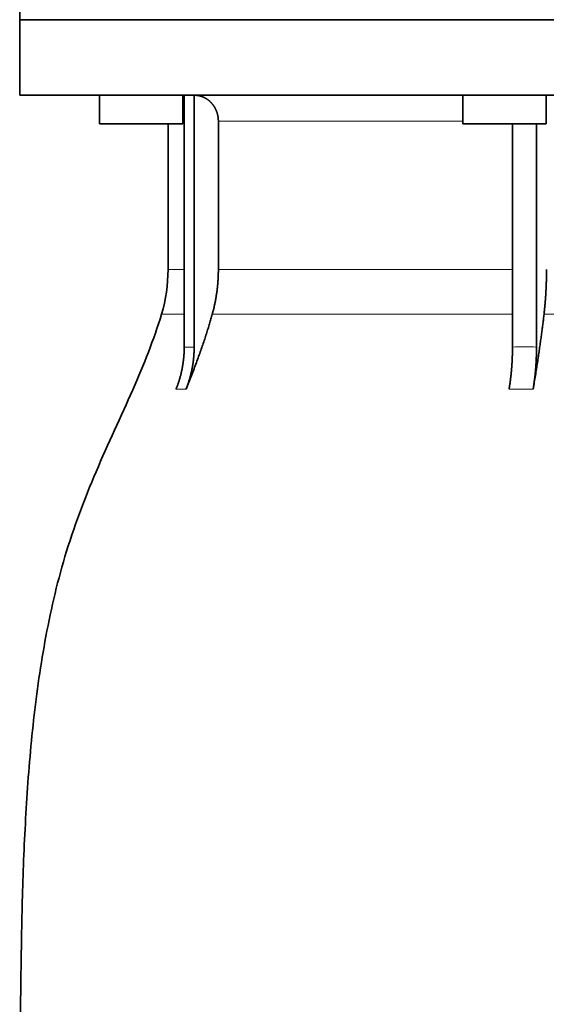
# Model space of a CAD drawing. Header units: millimetres. Extents: x 443 to 1328, y -1093 to 1340.
# Tile 23 of 28: x 952 to 1053, y 615 to 804. Entities that reach past the tile are written whole.
import ezdxf

# ---------------------------------------------------------------- set-up
doc = ezdxf.new("R2010")
doc.units = ezdxf.units.MM
doc.layers.add('VSI344-454_FLANG', color=7, linetype='Continuous')
doc.layers.add('VSI344-454_TESTA', color=7, linetype='Continuous')

# ---------------------------------------------------------------- blocks, each defined once
blk = doc.blocks.new('SE3')
at = {"layer": 'VSI344-454_FLANG', "color": 7, "linetype": 'Continuous', "lineweight": 35}
for p in [(951.57, 829.47), (1233.52, 804.47)]:
    blk.add_line(p, (951.57, 804.47), dxfattribs=at)
at = {"layer": 'VSI344-454_TESTA', "color": 7, "linetype": 'Continuous', "lineweight": 35}
for p, q in [((951.57, 804.47), (1233.52, 804.47)), ((951.57, 804.47), (951.57, 789.97)), ((1233.52, 789.97), (951.57, 789.97)), ((966.89, 789.97), (966.89, 784.47)), ((982.89, 784.47), (982.89, 789.97)), ((983.17, 789.97), (983.17, 741.62)), ((985.09, 789.97), (985.08, 741.62)), ((1036.7, 789.97), (1036.7, 784.47)), ((1052.7, 784.47), (1052.7, 789.97)), ((982.89, 784.47), (966.89, 784.47)), ((980.07, 784.47), (980.07, 756.54)), ((989.73, 784.97), (989.73, 756.54)), ((1036.7, 784.47), (1052.7, 784.47)), ((1046.22, 784.47), (1046.22, 741.62)), ((1050.84, 784.47), (1050.84, 741.62))]:
    blk.add_line(p, q, dxfattribs=at)
at = {"layer": 'VSI344-454_TESTA', "color": 4, "linetype": 'Continuous', "lineweight": 9}
for p, q in [((983.03, 784.97), (982.89, 784.97)), ((1036.7, 784.97), (989.73, 784.97)), ((983.03, 756.54), (980.07, 756.54)), ((989.73, 756.54), (1046.22, 756.54)), ((978.81, 747.92), (983.05, 747.92)), ((988.56, 747.92), (1046.21, 747.92)), ((1052.28, 747.92), (1072.25, 747.92)), ((983.17, 741.62), (985.08, 741.62)), ((981.61, 733.56), (983.52, 733.56)), ((1045.57, 733.56), (1050.19, 733.56))]:
    blk.add_line(p, q, dxfattribs=at)
at = {"layer": 'VSI344-454_TESTA', "color": 7, "linetype": 'Continuous', "lineweight": 35}
blk.add_arc((950.07, 756.54), 30, 343.3164, 0, dxfattribs=at)
for points, degree, knots in [([(989.73, 784.97), (989.73, 785.94), (989.4, 786.84), (989.23, 787.28), (988.99, 787.69), (988.75, 788.08), (988.45, 788.42), (987.84, 789.12), (987.03, 789.52), (986.6, 789.73), (986.13, 789.85), (985.63, 789.97), (985.09, 789.97)], 2, [0, 0, 0, 0.25, 0.25, 0.375, 0.375, 0.5, 0.5, 0.75, 0.75, 0.875, 0.875, 1, 1, 1]), ([(988.56, 747.92), (989.14, 750.02), (989.44, 752.18), (989.73, 754.35), (989.73, 756.54)], 2, [0, 0, 0, 0.5, 0.5, 1, 1, 1]), ([(1052.28, 747.92), (1052.52, 750.02), (1052.64, 752.18), (1052.76, 754.35), (1052.76, 756.54)], 2, [0, 0, 0, 0.5, 0.5, 1, 1, 1]), ([(978.81, 747.92), (977.35, 743.06), (973.39, 733.21), (966.13, 718.06), (959.94, 701.7), (956.2, 685.18), (953.98, 669.03), (952.73, 653.06), (952.06, 637.18), (951.85, 623.41), (951.71, 614.86), (951.71, 611.51)], 3, [0, 0, 0, 0, 0.117079, 0.240569, 0.360617, 0.476421, 0.590288, 0.703407, 0.816259, 0.929029, 1, 1, 1, 1]), ([(988.56, 747.92), (988.48, 747.63), (988.31, 747.03), (988.04, 746.1), (987.75, 745.15), (987.43, 744.15), (987.1, 743.12), (986.74, 742.06), (986.35, 740.95), (985.94, 739.81), (985.51, 738.64), (985.05, 737.42), (984.56, 736.17), (984.05, 734.88), (983.7, 734), (983.52, 733.56)], 3, [0, 0, 0, 0, 0.060224, 0.123108, 0.18868, 0.256969, 0.328008, 0.401832, 0.478479, 0.557988, 0.640402, 0.725764, 0.814119, 0.905515, 1, 1, 1, 1]), ([(1052.28, 747.92), (1052.25, 747.63), (1052.18, 747.03), (1052.06, 746.1), (1051.94, 745.15), (1051.81, 744.15), (1051.67, 743.12), (1051.52, 742.06), (1051.36, 740.95), (1051.2, 739.81), (1051.02, 738.64), (1050.83, 737.42), (1050.62, 736.17), (1050.41, 734.88), (1050.27, 734), (1050.19, 733.56)], 3, [0, 0, 0, 0, 0.060219, 0.1231, 0.188668, 0.256955, 0.327993, 0.401816, 0.478463, 0.557973, 0.640388, 0.725752, 0.814111, 0.90551, 1, 1, 1, 1]), ([(981.61, 733.56), (982.38, 735.47), (982.78, 737.51), (983.17, 739.54), (983.17, 741.62)], 2, [0, 0, 0, 0.500137, 0.500137, 1, 1, 1]), ([(985.08, 741.62), (985.08, 739.54), (984.69, 737.51), (984.3, 735.47), (983.52, 733.56)], 2, [0, 0, 0, 0.499854, 0.499854, 1, 1, 1]), ([(1045.57, 733.56), (1045.89, 735.47), (1046.06, 737.51), (1046.22, 739.54), (1046.22, 741.62)], 2, [0, 0, 0, 0.500132, 0.500132, 1, 1, 1]), ([(1050.84, 741.62), (1050.84, 739.54), (1050.68, 737.51), (1050.51, 735.47), (1050.19, 733.56)], 2, [0, 0, 0, 0.499868, 0.499868, 1, 1, 1])]:
    blk.add_open_spline(points, degree=degree, knots=knots, dxfattribs=at)
at = {"layer": 'VSI344-454_TESTA', "color": 4, "linetype": 'Continuous', "lineweight": 9}
blk.add_open_spline([(1046.22, 741.62), (1046.22, 741.62), (1046.22, 741.62), (1046.22, 741.62), (1047, 741.66), (1048.54, 741.69), (1050.08, 741.66), (1050.84, 741.62), (1050.84, 741.62), (1050.84, 741.62), (1050.84, 741.62)], degree=3, knots=[0, 0, 0, 0, 0.000018, 0.000018, 0.000018, 0.5, 0.999982, 0.999982, 0.999982, 1, 1, 1, 1], dxfattribs=at)

msp = doc.modelspace()

# ---------------------------------------------------------------- block references
msp.add_blockref('SE3', (0, 0))

doc.saveas('drawing.dxf')
